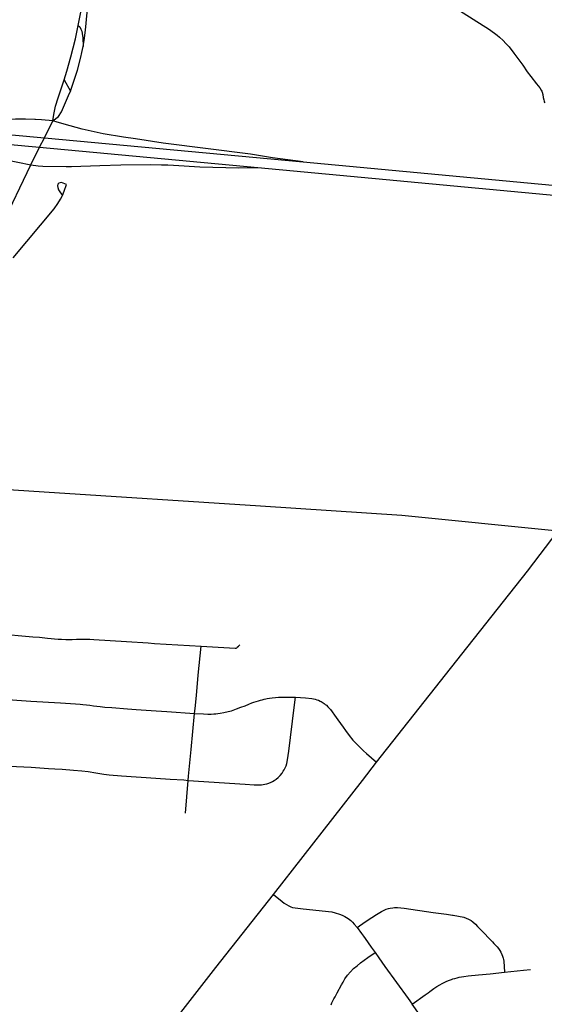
# Model space of a CAD drawing. Extents: x 1410746 to 1533160, y 578873 to 704954.
# Tile 224 of 227: x 1519136 to 1523017, y 677868 to 685157. Entities that reach past the tile are written whole.
import ezdxf

# ---------------------------------------------------------------- set-up
doc = ezdxf.new("R2010")
doc.units = 0
doc.header["$MEASUREMENT"] = 0
doc.layers.add('MC_STREETS', color=254, linetype='CONTINUOUS')

msp = doc.modelspace()

# ---------------------------------------------------------------- linework, layer by layer
at = {"layer": 'MC_STREETS'}
for p, q in [((1519464.234975, 684712.262525), (1519510.77665, 684627.15605)), ((1520361.72345, 679283.66175), (1520381.9087, 679525.59555))]:
    msp.add_line(p, q, dxfattribs=at)
for points in [[(1519569.70275, 685114.396725), (1519590.1015, 685224.966525), (1519602.99055, 685318.3593), (1519626.402475, 685553.746625), (1519650.17385, 685825.691425)], [(1519606.279675, 684957.90915), (1519612.953875, 685001.87395), (1519622.7278, 685078.2091), (1519634.3308, 685210.25345), (1519637.751975, 685283.962725), (1519640.24395, 685326.32645), (1519643.189025, 685369.59635), (1519650.79795, 685458.43145), (1519683.43795, 685821.62315)], [(1522370.79185, 685238.0746), (1522612.02135, 685083.362975), (1522669.702675, 685043.001175), (1522686.50895, 685027.816075), (1522713.07145, 685003.336925), (1522733.904775, 684980.941075), (1522756.586675, 684955.127975), (1522791.42125, 684908.61035), (1522857.8063, 684820.3694), (1522889.63395, 684771.566075), (1522918.917075, 684735.500475), (1522959.79165, 684681.2263), (1522983.89515, 684651.805925), (1522994.82655, 684634.854825), (1522998.640525, 684628.22985), (1523001.59295, 684620.527425), (1523005.7888, 684603.69445), (1523010.15, 684580.301125), (1523012.949225, 684563.8576), (1523015.2891, 684553.251), (1523017.170675, 684548.48165), (1523020.42295, 684541.8665)], [(1519464.234975, 684712.262525), (1519484.619725, 684775.86295), (1519514.8059, 684880.8094), (1519548.625575, 685015.400825), (1519569.70275, 685114.396725)], [(1519569.70275, 685114.396725), (1519580.201625, 685102.6219), (1519589.329825, 685086.56885), (1519595.41795, 685070.737875), (1519599.192225, 685054.490275), (1519602.61515, 685021.97365), (1519606.279675, 684957.90915)], [(1519510.77665, 684627.15605), (1519542.4924, 684716.762975), (1519562.763675, 684783.439675), (1519589.450625, 684879.512975), (1519596.77345, 684912.536875), (1519606.279675, 684957.90915)], [(1519381.886325, 684407.1908), (1519388.330925, 684454.055575), (1519401.845125, 684515.7142), (1519421.271825, 684578.217475), (1519464.234975, 684712.262525)], [(1519381.886325, 684407.1908), (1519422.9611, 684439.696725), (1519445.361975, 684475.262475), (1519497.2893, 684594.265625), (1519510.77665, 684627.15605)], [(1519381.886325, 684407.1908), (1519298.263725, 684414.454925), (1519252.975875, 684417.9386), (1519248.593975, 684418.117975), (1519178.512175, 684420.986825), (1519105.05925, 684419.176375), (1519054.841475, 684417.9386), (1519015.2146, 684416.196775), (1518856.707075, 684405.745725), (1518777.162925, 684400.76175), (1518688.0154, 684399.284175), (1518530.313575, 684400.867275), (1517876.614225, 684440.51365), (1517266.577675, 684482.47735), (1517169.07515, 684480.406425)], [(1517169.07515, 684480.406425), (1519318.465275, 684281.4915), (1521234.049575, 684104.2141)], [(1517724.591875, 684356.442675), (1517805.0413, 684330.352175), (1517865.024, 684321.647675), (1517954.53875, 684312.435275), (1518247.962075, 684279.578225), (1518333.616275, 684264.5031), (1518411.04765, 684250.1132), (1518490.534725, 684232.297125), (1518663.213525, 684197.350225), (1518784.49985, 684171.996575), (1518928.39885, 684141.846325), (1519218.000125, 684082.371525)], [(1517724.591875, 684356.442675), (1519283.412575, 684212.01775), (1520896.90475, 684062.5275)], [(1519218.000125, 684082.371525), (1519283.412575, 684212.01775), (1519318.465275, 684281.4915), (1519381.886325, 684407.1908)], [(1521234.049575, 684104.2141), (1521006.8279, 684135.10925), (1520843.6114, 684161.33505), (1520196.623125, 684242.686275), (1519993.297325, 684274.89835), (1519904.9906, 684287.821275), (1519753.702825, 684312.4416), (1519598.88515, 684345.5828), (1519509.461925, 684370.47345), (1519411.91885, 684399.213825), (1519381.886325, 684407.1908)], [(1518780.50475, 683177.8868), (1518916.823375, 683455.6336), (1519003.644375, 683633.705425), (1519218.000125, 684082.371525)], [(1519218.000125, 684082.371525), (1519272.590125, 684075.345675), (1519308.308375, 684072.09125), (1519480.2153, 684069.024525), (1519519.11465, 684069.997025), (1519727.7123, 684077.776875), (1519883.309625, 684081.180575), (1520102.17975, 684084.939325), (1520184.211, 684083.2032), (1520231.95405, 684081.4671), (1520274.488775, 684080.165), (1520468.065175, 684067.5782), (1520757.863775, 684059.63585), (1520896.90475, 684062.5275)], [(1520896.90475, 684062.5275), (1525169.467725, 683663.440075), (1529039.665075, 683301.93645)], [(1521234.049575, 684104.2141), (1525238.6632, 683729.7117), (1528719.10015, 683404.229125)], [(1519088.285075, 683394.6641), (1519390.704625, 683755.44995), (1519418.637975, 683795.030575), (1519436.638925, 683828.593825), (1519451.641825, 683856.02955), (1519464.88855, 683886.02055), (1519483.27695, 683936.775025), (1519445.32465, 683950.1892), (1519435.182225, 683949.862025), (1519426.3485, 683946.590275), (1519419.15065, 683938.738075), (1519414.897375, 683926.305425), (1519416.860425, 683913.872775), (1519423.07675, 683897.841175), (1519431.910475, 683882.136775), (1519451.641825, 683856.02955)], [(1518067.93875, 681742.828275), (1519316.2303, 681662.682625), (1520917.271975, 681557.995125), (1521963.4317, 681489.002075), (1523119.403225, 681372.012475)], [(1521776.597, 679660.931825), (1522407.046175, 680458.800325), (1522891.9466, 681074.19875), (1523119.403225, 681372.012475)], [(1519019.045275, 680607.72165), (1519179.11975, 680593.589475), (1519233.7837, 680588.612775), (1519282.0044, 680584.47925), (1519342.001325, 680579.4084), (1519420.485425, 680571.8241), (1519445.72815, 680570.284075), (1519476.872125, 680569.00355), (1519522.918275, 680568.916625), (1519557.195125, 680570.13085), (1519580.511675, 680570.810975), (1519619.266525, 680571.21745), (1519655.750025, 680570.206975), (1519684.09315, 680569.340825), (1519925.56905, 680553.77195), (1520086.544125, 680542.908475), (1520132.5391, 680539.9088), (1520477.51315, 680518.142775)], [(1520429.98275, 680021.31765), (1520433.7078, 680057.319875), (1520443.2606, 680152.967975), (1520457.160175, 680303.91615), (1520477.51315, 680518.142775)], [(1520477.51315, 680518.142775), (1520729.962125, 680503.8449), (1520732.775775, 680504.159525), (1520737.285925, 680505.17265), (1520741.53495, 680507.283525), (1520745.522475, 680510.4922), (1520753.817075, 680519.089275), (1520763.695975, 680529.6001)], [(1518976.307175, 680129.3942), (1519217.74795, 680111.6334), (1519437.3653, 680098.26925), (1519548.4376, 680091.5652), (1519582.376175, 680089.5068), (1519601.998825, 680087.702025), (1519629.755675, 680085.3887), (1519654.96035, 680081.66365), (1519680.732925, 680078.2926), (1519731.722975, 680071.924825), (1519765.0743, 680068.4199), (1519816.939025, 680063.858575), (1519933.866925, 680054.8668), (1519997.259525, 680051.19455), (1520145.33895, 680041.2884), (1520225.253825, 680035.1388), (1520429.98275, 680021.31765)], [(1520381.9087, 679525.59555), (1520804.836, 679496.991275), (1520871.3047, 679492.5382), (1520892.344675, 679491.438125), (1520906.9539, 679491.908925), (1520915.662225, 679492.119225), (1520925.493225, 679492.310175), (1520937.034225, 679493.92795), (1520949.149675, 679496.264225), (1520965.22675, 679500.35215), (1520979.064975, 679504.84395), (1520995.748675, 679511.47155), (1521006.792275, 679516.74155), (1521018.14265, 679523.463325), (1521033.4999, 679534.486275), (1521048.6088, 679547.335), (1521063.1688, 679560.92225), (1521077.812475, 679579.244375), (1521086.471575, 679592.57145), (1521093.41415, 679604.1072), (1521100.120825, 679618.197375), (1521107.140825, 679634.103525), (1521112.2084, 679650.7731), (1521117.1687, 679677.280925), (1521126.71495, 679740.86905), (1521166.9875, 680065.862825), (1521175.60985, 680140.760975)], [(1520429.98275, 680021.31765), (1520496.450125, 680016.8639), (1520527.888375, 680016.30815), (1520553.444425, 680016.58505), (1520571.715725, 680017.71955), (1520587.46045, 680018.898675), (1520602.650375, 680020.451825), (1520619.824225, 680023.06305), (1520646.861575, 680027.68575), (1520678.153825, 680034.7835), (1520701.8549, 680041.2871), (1520739.9936, 680054.45735), (1520771.369525, 680066.290325), (1520803.307125, 680078.113125), (1520830.740475, 680089.286675), (1520853.9248, 680098.34965), (1520867.2076, 680103.215775), (1520886.1239, 680109.075025), (1520902.50705, 680114.615025), (1520917.4739, 680119.450975), (1520929.8889, 680122.875175), (1520943.707425, 680126.27445), (1520956.39015, 680128.965075), (1520967.950175, 680131.675375), (1520984.8435, 680134.291825), (1521004.82445, 680136.8535), (1521028.734825, 680139.34595), (1521049.832225, 680141.523775), (1521068.9388, 680142.279675), (1521090.003725, 680142.6363), (1521157.65155, 680141.4424), (1521175.60985, 680140.760975)], [(1521175.60985, 680140.760975), (1521250.497825, 680136.1606), (1521298.151925, 680131.67635), (1521310.1962, 680130.006725), (1521322.488825, 680126.511), (1521334.769, 680122.2866), (1521345.926125, 680118.082225), (1521358.186925, 680112.765625), (1521366.8178, 680108.60585), (1521380.704925, 680099.9812), (1521388.19375, 680094.7486), (1521396.7797, 680088.0393), (1521405.359075, 680080.965825), (1521416.39415, 680069.8415), (1521425.490275, 680060.20865), (1521434.567025, 680049.483275), (1521448.580775, 680032.1129), (1521464.182125, 680009.24975), (1521488.834625, 679974.204225), (1521528.285325, 679918.496), (1521545.558275, 679894.87465), (1521574.1025, 679857.57485), (1521601.02665, 679823.94665), (1521613.4269, 679810.61235), (1521637.6985, 679785.7748), (1521657.561975, 679765.751225), (1521680.77485, 679744.57575), (1521702.055, 679725.2559), (1521776.597, 679660.931825)], [(1520381.9087, 679525.59555), (1520385.24365, 679555.4111), (1520404.198025, 679753.996), (1520429.98275, 680021.31765)], [(1518930.566775, 679640.190775), (1519113.16155, 679628.937525), (1519219.74435, 679622.311875), (1519349.5994, 679613.81715), (1519397.0058, 679611.1554), (1519449.452225, 679607.676075), (1519533.030475, 679602.1879), (1519596.104475, 679596.334575), (1519642.6044, 679590.0462), (1519698.89005, 679581.3989), (1519758.5379, 679572.327725), (1519797.752375, 679566.8973), (1519888.00975, 679558.013125), (1520144.104375, 679542.916375), (1520248.99065, 679535.5965), (1520349.1115, 679528.72545), (1520381.9087, 679525.59555)], [(1521013.555175, 678680.740925), (1521672.252825, 679525.2837), (1521776.597, 679660.931825)], [(1520241.611075, 677695.4407), (1520586.53755, 678139.579525), (1521013.555175, 678680.740925)], [(1521013.555175, 678680.740925), (1521077.506175, 678628.97135), (1521093.64385, 678617.295425), (1521110.114175, 678605.87245), (1521127.91275, 678596.043375), (1521141.460925, 678589.933425), (1521155.27475, 678585.417375), (1521173.339, 678581.16695), (1521193.803725, 678578.224725), (1521234.443075, 678573.8645), (1521446.2235, 678552.293925), (1521470.660775, 678545.6523), (1521501.09805, 678536.0073), (1521522.5524, 678526.5211), (1521541.193125, 678516.719925), (1521566.200625, 678501.706175), (1521585.0454, 678487.5297), (1521598.869175, 678475.263325), (1521610.983, 678461.569775), (1521632.4485, 678436.781775)], [(1521632.4485, 678436.781775), (1521692.411325, 678477.2574), (1521740.4683, 678511.3853), (1521775.11325, 678533.362625), (1521813.414025, 678555.640125), (1521831.5403, 678564.4285), (1521848.51795, 678571.7802), (1521864.608475, 678576.5971), (1521877.5855, 678580.0118), (1521896.1573, 678582.2349), (1521909.938125, 678583.44945), (1521932.127375, 678583.78705), (1521981.46225, 678578.910425), (1522196.02055, 678548.53615), (1522294.620425, 678534.77765), (1522338.31555, 678528.543725), (1522343.6364, 678527.72155), (1522422.567, 678513.21665), (1522457.4065, 678498.395175), (1522475.747675, 678487.507075), (1522489.3359, 678477.795475), (1522508.4041, 678460.33685), (1522523.293525, 678444.773225), (1522558.0487, 678409.187), (1522622.289375, 678341.750125), (1522633.593825, 678329.8932), (1522645.1722, 678317.66685), (1522656.196125, 678305.814525), (1522667.781075, 678293.95265), (1522678.498575, 678280.64855), (1522687.805975, 678267.004875), (1522696.5389, 678252.6427), (1522703.56875, 678237.217525), (1522708.521875, 678222.951725), (1522712.351875, 678209.738925), (1522714.873, 678198.62205), (1522716.988325, 678185.9765), (1522723.1586, 678105.71715)], [(1521632.4485, 678436.781775), (1521664.247325, 678392.866825), (1521678.49795, 678372.942325), (1521691.92575, 678354.1251), (1521736.2846, 678289.95135), (1521765.079475, 678250.82545)], [(1521440.931825, 677863.072625), (1521445.98695, 677879.013525), (1521453.281225, 677894.5509), (1521461.123725, 677909.34975), (1521469.240825, 677923.779525), (1521477.35795, 677938.209275), (1521485.187975, 677952.27945), (1521517.1141, 678011.1012), (1521528.428375, 678031.668075), (1521541.758725, 678055.1139), (1521561.3358, 678082.457025), (1521582.28425, 678107.954675), (1521606.575525, 678131.935925), (1521631.944575, 678153.34795), (1521657.8625, 678174.0218), (1521684.6095, 678193.9522), (1521712.192125, 678213.504), (1521765.079475, 678250.82545)], [(1521765.079475, 678250.82545), (1521792.190325, 678211.729725), (1521837.685625, 678148.264625), (1522010.9681, 677910.588275), (1522040.848275, 677869.257975)], [(1522040.848275, 677869.257975), (1522134.985575, 677936.821475), (1522158.2995, 677953.16955), (1522171.67315, 677963.135075), (1522200.117, 677983.76495), (1522223.430925, 678000.11335), (1522244.4158, 678011.76655), (1522262.574225, 678022.376425), (1522277.586975, 678029.7629), (1522292.0384, 678037.1592), (1522308.15485, 678043.433475), (1522323.71615, 678050.08175), (1522329.92415, 678051.794025), (1522339.532725, 678055.2681), (1522355.617025, 678059.721175), (1522371.695075, 678063.810075), (1522387.492275, 678067.9039), (1522404.680225, 678071.244775), (1522421.01945, 678074.2359), (1522453.953425, 678078.7569), (1522530.19475, 678086.887775), (1522616.8163, 678094.4721), (1522723.1586, 678105.71715)], [(1522723.1586, 678105.71715), (1522864.661275, 678120.352275), (1522915.30585, 678126.019925)], [(1522250.07975, 677573.925825), (1522226.8253, 677606.25725), (1522148.552075, 677715.688125), (1522040.848275, 677869.257975)]]:
    msp.add_lwpolyline(points, dxfattribs=at)

doc.saveas('drawing.dxf')
